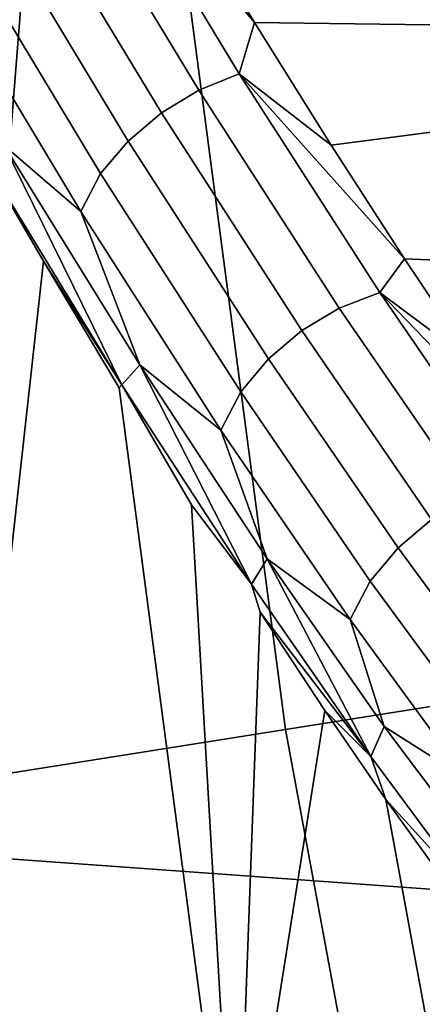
# Model space of a CAD drawing. Header units: metres. Extents: x -167 to 28, y -27 to 27.
# Tile 158 of 256: x -25.125 to -24.858, y -4.134 to -3.481. Entities that reach past the tile are written whole.
import ezdxf

# ---------------------------------------------------------------- set-up
doc = ezdxf.new("R2010")
doc.units = ezdxf.units.M
doc.layers.add('solid_12_065_021_XXX', color=7, linetype='CONTINUOUS')

msp = doc.modelspace()

# ---------------------------------------------------------------- linework, layer by layer
at = {"layer": 'solid_12_065_021_XXX'}
for points in [[(-25.012678, -9.043805, 0.2), (-23.930357, 11.608726, 0.2), (-23.278662, 12.865782, 0.2)], [(-24.495947, -10.362094, 0.2), (-25.012678, -9.043805, 0.2), (-23.278662, 12.865782, 0.2)], [(-25.458511, -7.699915, 0.2), (-24.514219, 10.318798, 0.2), (-23.930357, 11.608726, 0.2)], [(-25.012678, -9.043805, 0.2), (-25.458511, -7.699915, 0.2), (-23.930357, 11.608726, 0.2)], [(-25.832178, -6.334278, 0.2), (-25.028582, 8.9997, 0.2), (-24.514219, 10.318798, 0.2)], [(-25.458511, -7.699915, 0.2), (-25.832178, -6.334278, 0.2), (-24.514219, 10.318798, 0.2)], [(-26.132654, -4.950639, 0.2), (-25.472038, 7.655047, 0.2), (-25.028582, 8.9997, 0.2)], [(-25.832178, -6.334278, 0.2), (-26.132654, -4.950639, 0.2), (-25.028582, 8.9997, 0.2)], [(-25.121071, -2.640331, 130.388458), (-24.94846, -3.951448, 130.388458), (-24.157175, -3.826121, 131.643692), (-24.324312, -2.556588, 131.643692)], [(-24.94846, -3.951448, 130.388458), (-25.121071, -2.640331, 130.388458), (-25.853821, -2.717346, 129.094391), (-25.676174, -4.066707, 129.094391)], [(-21.64319, -4.28839, 157.453918), (-21.607761, -3.221987, 157.595886), (-28.086147, -2.734259, 159.271271), (-28.117125, -3.822129, 159.146973)], [(-24.366848, -3.296388, 145.766251), (-24.35442, -3.491269, 145.47818), (-25.021749, -3.395717, 145.597504), (-25.076263, -3.302565, 145.727264)], [(-25.077423, -3.354367, 145.659927), (-24.979053, -3.517075, 145.414124), (-25.005762, -3.527954, 145.410919), (-25.104031, -3.36561, 145.657196)], [(-24.968948, -3.482988, 145.465073), (-24.979053, -3.517075, 145.414124), (-25.077423, -3.354367, 145.659927)], [(-25.021749, -3.395717, 145.597504), (-24.968948, -3.482988, 145.465073), (-25.077423, -3.354367, 145.659927)], [(-25.104031, -3.36561, 145.657196), (-25.005762, -3.527954, 145.410919), (-25.030571, -3.542995, 145.410965), (-25.128763, -3.380756, 145.65802)], [(-25.128763, -3.380756, 145.65802), (-25.030571, -3.542995, 145.410965), (-25.052557, -3.561637, 145.414261), (-25.150698, -3.399238, 145.662384)], [(-24.35442, -3.491269, 145.47818), (-24.968948, -3.482988, 145.465073), (-25.021749, -3.395717, 145.597504)], [(-25.150698, -3.399238, 145.662384), (-25.052557, -3.561637, 145.414261), (-25.070894, -3.583181, 145.420685), (-25.16901, -3.420365, 145.67012)], [(-25.16901, -3.420365, 145.67012), (-25.070894, -3.583181, 145.420685), (-25.083916, -3.608362, 145.427368), (-25.181877, -3.445263, 145.678177)], [(-25.181877, -3.445263, 145.678177), (-25.083916, -3.608362, 145.427368), (-25.134895, -3.564541, 145.549927)], [(-24.968948, -3.482988, 145.465073), (-24.918056, -3.564299, 145.330353), (-24.979053, -3.517075, 145.414124)], [(-24.35442, -3.491269, 145.47818), (-24.918056, -3.564299, 145.330353), (-24.968948, -3.482988, 145.465073)], [(-24.35442, -3.491269, 145.47818), (-24.341326, -3.660996, 145.174637), (-24.869387, -3.639559, 145.193817), (-24.918056, -3.564299, 145.330353)], [(-24.979053, -3.517075, 145.414124), (-24.885849, -3.66187, 145.155518), (-24.912691, -3.672313, 145.152039), (-25.005762, -3.527954, 145.410919)], [(-24.869387, -3.639559, 145.193817), (-24.885849, -3.66187, 145.155518), (-24.979053, -3.517075, 145.414124)], [(-24.918056, -3.564299, 145.330353), (-24.869387, -3.639559, 145.193817), (-24.979053, -3.517075, 145.414124)], [(-25.005762, -3.527954, 145.410919), (-24.912691, -3.672313, 145.152039), (-24.937611, -3.687159, 145.151443), (-25.030571, -3.542995, 145.410965)], [(-25.030571, -3.542995, 145.410965), (-24.937611, -3.687159, 145.151443), (-24.959673, -3.705852, 145.153763), (-25.052557, -3.561637, 145.414261)], [(-25.052557, -3.561637, 145.414261), (-24.959673, -3.705852, 145.153763), (-24.978056, -3.727692, 145.158936), (-25.070894, -3.583181, 145.420685)], [(-25.134895, -3.564541, 145.549927), (-25.056784, -3.723028, 145.341049), (-25.148066, -3.573796, 145.588501)], [(-25.134895, -3.564541, 145.549927), (-25.044958, -3.709876, 145.305435), (-25.056784, -3.723028, 145.341049)], [(-25.083916, -3.608362, 145.427368), (-25.044958, -3.709876, 145.305435), (-25.134895, -3.564541, 145.549927)], [(-25.148066, -3.573796, 145.588501), (-25.108868, -3.641193, 145.486176), (-25.181807, -4.300048, 146.032959)], [(-25.056784, -3.723028, 145.341049), (-25.108868, -3.641193, 145.486176), (-25.148066, -3.573796, 145.588501)], [(-25.070894, -3.583181, 145.420685), (-24.978056, -3.727692, 145.158936), (-24.991253, -3.753063, 145.164291), (-25.083916, -3.608362, 145.427368)], [(-25.083916, -3.608362, 145.427368), (-24.991253, -3.753063, 145.164291), (-25.044958, -3.709876, 145.305435)], [(-24.869387, -3.639559, 145.193817), (-24.823172, -3.708782, 145.055756), (-24.885849, -3.66187, 145.155518)], [(-24.341326, -3.660996, 145.174637), (-24.823172, -3.708782, 145.055756), (-24.869387, -3.639559, 145.193817)], [(-25.058657, -3.725048, 145.348648), (-24.981258, -4.310193, 145.39801), (-25.181807, -4.300048, 146.032959), (-25.108868, -3.641193, 145.486176)], [(-25.056784, -3.723028, 145.341049), (-25.058657, -3.725048, 145.348648), (-25.108868, -3.641193, 145.486176)], [(-24.885849, -3.66187, 145.155518), (-24.799488, -3.787846, 144.884995), (-24.826494, -3.797816, 144.881378), (-24.912691, -3.672313, 145.152039)], [(-24.779514, -3.772018, 144.916504), (-24.799488, -3.787846, 144.884995), (-24.885849, -3.66187, 145.155518)], [(-24.823172, -3.708782, 145.055756), (-24.779514, -3.772018, 144.916504), (-24.885849, -3.66187, 145.155518)], [(-24.912691, -3.672313, 145.152039), (-24.826494, -3.797816, 144.881378), (-24.851547, -3.812404, 144.880295), (-24.937611, -3.687159, 145.151443)], [(-24.937611, -3.687159, 145.151443), (-24.851547, -3.812404, 144.880295), (-24.873711, -3.831065, 144.88176), (-24.959673, -3.705852, 145.153763)], [(-25.044958, -3.709876, 145.305435), (-24.970901, -3.855122, 145.082581), (-25.056784, -3.723028, 145.341049)], [(-25.044958, -3.709876, 145.305435), (-24.960501, -3.838378, 145.050385), (-24.970901, -3.855122, 145.082581)], [(-24.991253, -3.753063, 145.164291), (-24.960501, -3.838378, 145.050385), (-25.044958, -3.709876, 145.305435)], [(-24.959673, -3.705852, 145.153763), (-24.873711, -3.831065, 144.88176), (-24.892155, -3.8531, 144.885727), (-24.978056, -3.727692, 145.158936)], [(-25.056784, -3.723028, 145.341049), (-25.010687, -3.802547, 145.209381), (-24.981258, -4.310193, 145.39801), (-25.058657, -3.725048, 145.348648)], [(-25.056784, -3.723028, 145.341049), (-24.970901, -3.855122, 145.082581), (-25.010687, -3.802547, 145.209381)], [(-24.978056, -3.727692, 145.158936), (-24.892155, -3.8531, 144.885727), (-24.905539, -3.87858, 144.889847), (-24.991253, -3.753063, 145.164291)], [(-24.991253, -3.753063, 145.164291), (-24.905539, -3.87858, 144.889847), (-24.960501, -3.838378, 145.050385)], [(-24.970901, -3.855122, 145.082581), (-24.965153, -3.873783, 145.068771), (-24.981258, -4.310193, 145.39801), (-25.010687, -3.802547, 145.209381)], [(-24.851547, -3.812404, 144.880295), (-24.773951, -3.917804, 144.598785), (-24.796225, -3.936376, 144.599518), (-24.873711, -3.831065, 144.88176)], [(-21.688602, -5.348324, 157.271973), (-21.64319, -4.28839, 157.453918), (-28.117125, -3.822129, 159.146973), (-28.158302, -4.904212, 158.981781)], [(-24.94846, -3.951448, 130.388458), (-24.707466, -5.251734, 130.388458), (-23.923824, -5.085166, 131.643692), (-24.157175, -3.826121, 131.643692)], [(-24.873711, -3.831065, 144.88176), (-24.796225, -3.936376, 144.599518), (-24.814741, -3.958525, 144.602371), (-24.892155, -3.8531, 144.885727)], [(-24.960501, -3.838378, 145.050385), (-24.891865, -3.969281, 144.814117), (-24.970901, -3.855122, 145.082581)], [(-24.960501, -3.838378, 145.050385), (-24.88286, -3.949361, 144.78569), (-24.891865, -3.969281, 144.814117)], [(-24.905539, -3.87858, 144.889847), (-24.88286, -3.949361, 144.78569), (-24.960501, -3.838378, 145.050385)], [(-24.970901, -3.855122, 145.082581), (-24.891865, -3.969281, 144.814117), (-24.965153, -3.873783, 145.068771)], [(-24.892155, -3.8531, 144.885727), (-24.814741, -3.958525, 144.602371), (-24.828308, -3.984049, 144.605301), (-24.905539, -3.87858, 144.889847)], [(-24.965153, -3.873783, 145.068771), (-24.922178, -3.938792, 144.926987), (-24.981258, -4.310193, 145.39801)], [(-24.891865, -3.969281, 144.814117), (-24.922178, -3.938792, 144.926987), (-24.965153, -3.873783, 145.068771)], [(-24.905539, -3.87858, 144.889847), (-24.828308, -3.984049, 144.605301), (-24.88286, -3.949361, 144.78569)], [(-24.922178, -3.938792, 144.926987), (-24.881863, -3.99778, 144.784225), (-24.822298, -4.32091, 144.750671), (-24.981258, -4.310193, 145.39801)], [(-24.891865, -3.969281, 144.814117), (-24.881863, -3.99778, 144.784225), (-24.922178, -3.938792, 144.926987)], [(-24.707466, -5.251734, 130.388458), (-24.94846, -3.951448, 130.388458), (-25.676174, -4.066707, 129.094391), (-25.428152, -5.404921, 129.094391)], [(-24.813301, -4.042089, 144.512466), (-24.820984, -4.06475, 144.53685), (-24.891865, -3.969281, 144.814117), (-24.88286, -3.949361, 144.78569)], [(-24.828308, -3.984049, 144.605301), (-24.813301, -4.042089, 144.512466), (-24.88286, -3.949361, 144.78569)], [(-24.891865, -3.969281, 144.814117), (-24.820984, -4.06475, 144.53685), (-24.881863, -3.99778, 144.784225)], [(-24.881863, -3.99778, 144.784225), (-24.809502, -4.098028, 144.496216), (-24.822298, -4.32091, 144.750671)], [(-24.820984, -4.06475, 144.53685), (-24.809502, -4.098028, 144.496216), (-24.881863, -3.99778, 144.784225)]]:
    msp.add_3dface(points, dxfattribs=at)

doc.saveas('drawing.dxf')
